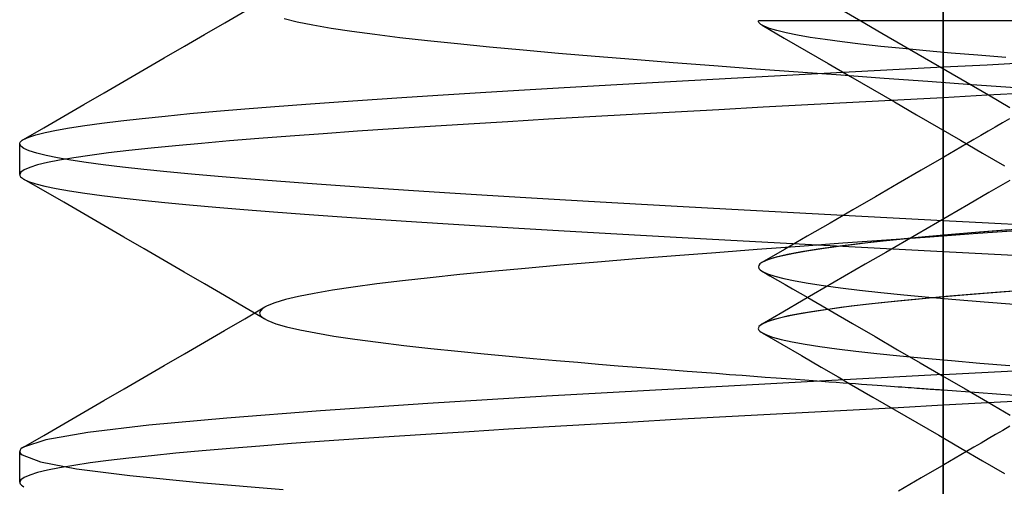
# Model space of a CAD drawing. Header units: millimetres. Extents: x 0 to 93, y -1.2 to 50.
# Tile 88 of 140: x 82.9 to 84.5, y 4.443 to 5.202. Entities that reach past the tile are written whole.
import ezdxf

# ---------------------------------------------------------------- set-up
doc = ezdxf.new("R2010")
doc.units = ezdxf.units.MM
doc.layers.add('MAIN-1', color=7, linetype='Continuous')
doc.layers.add('MAIN-2', color=7, linetype='Continuous')

msp = doc.modelspace()

# ---------------------------------------------------------------- linework, layer by layer
at = {"layer": 'MAIN-1'}
for p, q in [((84.2396, 5.2155), (84.2664, 5.2)), ((84.115, 5.2), (84.1002, 5.2)), ((84.1005, 5.1985), (84.1002, 5.2)), ((84.1012, 5.197), (84.1005, 5.1985)), ((84.1379, 5.2), (84.115, 5.2)), ((84.1687, 5.2), (84.1379, 5.2)), ((84.2068, 5.2), (84.1687, 5.2)), ((84.2515, 5.2), (84.2068, 5.2)), ((84.302, 5.2), (84.2515, 5.2)), ((84.358, 5.2), (84.302, 5.2)), ((84.4196, 5.2), (84.358, 5.2)), ((84.4882, 5.2), (84.4196, 5.2)), ((84.5652, 5.2), (84.4882, 5.2)), ((84.1025, 5.1956), (84.1012, 5.197)), ((84.1043, 5.1941), (84.1025, 5.1956)), ((84.1066, 5.1927), (84.1043, 5.1941)), ((84.1065, 5.1927), (84.1423, 5.172)), ((84.1094, 5.1912), (84.1066, 5.1927)), ((84.1423, 5.172), (84.1781, 5.1512)), ((84.1781, 5.1512), (84.2138, 5.1305)), ((84.2138, 5.1305), (84.2496, 5.1097)), ((84.2496, 5.1097), (84.2854, 5.0889)), ((84.2854, 5.0889), (84.3212, 5.0681)), ((84.3212, 5.0681), (84.357, 5.0473)), ((84.357, 5.0473), (84.3928, 5.0265)), ((84.3928, 5.0265), (84.4285, 5.0058)), ((84.4005, 5.0221), (84.4005, 4.978)), ((82.904, 5.0055), (82.9044, 5.0058)), ((82.9044, 5.0058), (82.9049, 5.0061)), ((82.9049, 5.0061), (82.9053, 5.0064)), ((82.9053, 5.0064), (82.9058, 5.0067)), ((82.9058, 5.0067), (82.9063, 5.007)), ((82.9063, 5.007), (82.9068, 5.0073)), ((84.4285, 5.0058), (84.4643, 4.985)), ((84.4384, 5), (84.4014, 4.9785)), ((84.4014, 4.9785), (84.3644, 4.957)), ((84.4643, 4.985), (84.5001, 4.9642)), ((84.3644, 4.957), (84.3275, 4.9356)), ((84.3275, 4.9356), (84.2905, 4.9141)), ((84.5084, 4.9406), (84.4748, 4.9211)), ((84.2905, 4.9141), (84.2535, 4.8926)), ((84.4748, 4.9211), (84.4413, 4.9016)), ((84.4413, 4.9016), (84.4078, 4.8821)), ((84.2535, 4.8926), (84.2166, 4.8712)), ((84.4078, 4.8821), (84.3743, 4.8626)), ((84.2166, 4.8712), (84.1797, 4.8498)), ((84.3743, 4.8626), (84.3407, 4.8431)), ((84.1797, 4.8498), (84.1428, 4.8284)), ((84.3461, 4.8463), (84.3028, 4.8419)), ((84.2282, 4.833), (84.1972, 4.8286)), ((84.2635, 4.8374), (84.2282, 4.833)), ((84.3028, 4.8419), (84.2635, 4.8374)), ((84.3407, 4.8431), (84.3071, 4.8236)), ((84.1428, 4.8284), (84.1059, 4.807)), ((84.1293, 4.8156), (84.1154, 4.8113)), ((84.1477, 4.8199), (84.1293, 4.8156)), ((84.1703, 4.8242), (84.1477, 4.8199)), ((84.1972, 4.8286), (84.1703, 4.8242)), ((84.3071, 4.8236), (84.2736, 4.8042)), ((84.1007, 4.8023), (84.1002, 4.7999)), ((84.1002, 4.7999), (84.101, 4.7975)), ((84.1027, 4.8047), (84.1007, 4.8023)), ((84.1059, 4.807), (84.1027, 4.8047)), ((84.1154, 4.8113), (84.1059, 4.807)), ((84.2736, 4.8042), (84.24, 4.7847)), ((84.101, 4.7975), (84.1032, 4.7951)), ((84.1032, 4.7951), (84.1067, 4.7927)), ((84.1066, 4.7929), (84.1189, 4.7857)), ((84.1189, 4.7857), (84.1312, 4.7786)), ((84.24, 4.7847), (84.2066, 4.7653)), ((84.1312, 4.7786), (84.1435, 4.7715)), ((84.1435, 4.7715), (84.1558, 4.7643)), ((84.1558, 4.7643), (84.1681, 4.7572)), ((84.1681, 4.7572), (84.1804, 4.7501)), ((84.2066, 4.7653), (84.1731, 4.7459)), ((84.4047, 4.7516), (84.3616, 4.7477)), ((84.4507, 4.7555), (84.4047, 4.7516)), ((84.4993, 4.7593), (84.4507, 4.7555)), ((84.5506, 4.7632), (84.4993, 4.7593)), ((84.1731, 4.7459), (84.1397, 4.7265)), ((84.2509, 4.7359), (84.2205, 4.732)), ((84.2847, 4.7399), (84.2509, 4.7359)), ((84.3216, 4.7438), (84.2847, 4.7399)), ((84.3616, 4.7477), (84.3216, 4.7438)), ((84.1397, 4.7265), (84.1062, 4.7071)), ((84.1493, 4.7202), (84.1324, 4.7163)), ((84.1696, 4.7241), (84.1493, 4.7202)), ((84.1933, 4.728), (84.1696, 4.7241)), ((84.2205, 4.732), (84.1933, 4.728)), ((84.1012, 4.703), (84.1003, 4.7011)), ((84.1029, 4.7048), (84.1012, 4.703)), ((84.1092, 4.7086), (84.1029, 4.7048)), ((84.1033, 4.7052), (84.1029, 4.7048)), ((84.1038, 4.7055), (84.1033, 4.7052)), ((84.1044, 4.7059), (84.1038, 4.7055)), ((84.1049, 4.7063), (84.1044, 4.7059)), ((84.1055, 4.7067), (84.1049, 4.7063)), ((84.1062, 4.7071), (84.1055, 4.7067)), ((84.119, 4.7125), (84.1092, 4.7086)), ((84.1324, 4.7163), (84.119, 4.7125)), ((84.1003, 4.7011), (84.1001, 4.6993)), ((84.1001, 4.6993), (84.1008, 4.6974)), ((84.1008, 4.6974), (84.1024, 4.6956)), ((84.1024, 4.6956), (84.1047, 4.6937)), ((84.1063, 4.6928), (84.1382, 4.6743)), ((84.1382, 4.6743), (84.17, 4.6558)), ((84.17, 4.6558), (84.2024, 4.637)), ((84.2024, 4.637), (84.2298, 4.6211)), ((84.2298, 4.6211), (84.2478, 4.6107)), ((84.2478, 4.6107), (84.2863, 4.5883)), ((84.2863, 4.5883), (84.3219, 4.5676)), ((84.3219, 4.5676), (84.3576, 4.5469)), ((84.3576, 4.5469), (84.3932, 4.5262)), ((84.3932, 4.5262), (84.4289, 4.5055)), ((84.4005, 4.522), (84.4005, 4.478)), ((82.905, 4.5061), (82.9047, 4.5059)), ((82.9053, 4.5063), (82.905, 4.5061)), ((82.9057, 4.5066), (82.9053, 4.5063)), ((82.906, 4.5068), (82.9057, 4.5066)), ((82.9063, 4.507), (82.906, 4.5068)), ((82.9067, 4.5072), (82.9063, 4.507)), ((84.4384, 4.5), (84.4015, 4.4785)), ((84.4289, 4.5055), (84.4645, 4.4848)), ((84.4015, 4.4785), (84.3646, 4.4571)), ((84.4645, 4.4848), (84.5002, 4.4641)), ((84.3646, 4.4571), (84.3277, 4.4356))]:
    msp.add_line(p, q, dxfattribs=at)
at = {"layer": 'MAIN-2'}
for p, q in [((84.4005, 9), (84.4005, 2.1245)), ((84.4005, 0), (84.4005, 9)), ((84.4005, 0.8), (84.4005, 8)), ((84.4005, 5.4778), (84.4005, 5.0221)), ((83.2334, 5.1968), (83.2661, 5.2158)), ((83.3299, 5.2037), (83.351, 5.1986)), ((83.351, 5.1986), (83.3765, 5.1934)), ((84.2664, 5.2), (84.3009, 5.1799)), ((83.2007, 5.1778), (83.2334, 5.1968)), ((83.3765, 5.1934), (83.4062, 5.1883)), ((83.4062, 5.1883), (83.4398, 5.1832)), ((83.4398, 5.1832), (83.4771, 5.1782)), ((84.1183, 5.1876), (84.1094, 5.1912)), ((84.1183, 5.1876), (84.1094, 5.1912)), ((84.1303, 5.184), (84.1183, 5.1876)), ((84.1303, 5.184), (84.1183, 5.1876)), ((84.1454, 5.1804), (84.1303, 5.184)), ((84.1454, 5.1804), (84.1303, 5.184)), ((83.168, 5.1588), (83.2007, 5.1778)), ((83.4771, 5.1782), (83.5181, 5.1731)), ((83.5181, 5.1731), (83.563, 5.168)), ((83.563, 5.168), (83.6116, 5.1629)), ((84.1635, 5.1768), (84.1454, 5.1804)), ((84.1635, 5.1768), (84.1454, 5.1804)), ((84.1846, 5.1731), (84.1635, 5.1768)), ((84.1846, 5.1731), (84.1635, 5.1768)), ((84.2088, 5.1695), (84.1846, 5.1731)), ((84.2088, 5.1695), (84.1846, 5.1731)), ((84.2361, 5.1658), (84.2088, 5.1695)), ((84.2361, 5.1658), (84.2088, 5.1695)), ((84.2662, 5.1621), (84.2361, 5.1658)), ((84.2662, 5.1621), (84.2361, 5.1658)), ((84.3009, 5.1799), (84.3355, 5.1599)), ((83.1353, 5.1399), (83.168, 5.1588)), ((83.6116, 5.1629), (83.6635, 5.1578)), ((83.6635, 5.1578), (83.7183, 5.1527)), ((83.7183, 5.1527), (83.7754, 5.1476)), ((84.2991, 5.1585), (84.2662, 5.1621)), ((84.2991, 5.1585), (84.2662, 5.1621)), ((84.3347, 5.1548), (84.2991, 5.1585)), ((84.3347, 5.1548), (84.2991, 5.1585)), ((84.3728, 5.1512), (84.3347, 5.1548)), ((84.3728, 5.1512), (84.3347, 5.1548)), ((84.3355, 5.1599), (84.3701, 5.1398)), ((84.4135, 5.1476), (84.3728, 5.1512)), ((84.4135, 5.1476), (84.3728, 5.1512)), ((83.1027, 5.1209), (83.1353, 5.1399)), ((83.7754, 5.1476), (83.835, 5.1425)), ((83.835, 5.1425), (83.897, 5.1375)), ((83.897, 5.1375), (83.9616, 5.1323)), ((84.3701, 5.1398), (84.4047, 5.1197)), ((84.4566, 5.1439), (84.4135, 5.1476)), ((84.4566, 5.1439), (84.4135, 5.1476)), ((84.502, 5.1403), (84.4566, 5.1439)), ((84.502, 5.1403), (84.4566, 5.1439)), ((83.07, 5.1019), (83.1027, 5.1209)), ((83.9616, 5.1323), (84.0281, 5.1272)), ((84.0281, 5.1272), (84.0961, 5.1221)), ((84.0961, 5.1221), (84.1649, 5.117)), ((84.2578, 5.1174), (84.3291, 5.1212)), ((84.3291, 5.1212), (84.4005, 5.125)), ((84.4005, 5.125), (84.4718, 5.1287)), ((84.4005, 5.125), (84.4005, 5.075)), ((84.4047, 5.1197), (84.4392, 5.0996)), ((84.4718, 5.1287), (84.5429, 5.1325)), ((83.0374, 5.083), (83.07, 5.1019)), ((83.9087, 5.0984), (83.977, 5.1022)), ((83.977, 5.1022), (84.0462, 5.106)), ((84.0462, 5.106), (84.1161, 5.1098)), ((84.1161, 5.1098), (84.1867, 5.1136)), ((84.1649, 5.117), (84.2344, 5.112)), ((84.1867, 5.1136), (84.2578, 5.1174)), ((84.2344, 5.112), (84.3045, 5.1069)), ((84.3045, 5.1069), (84.3755, 5.1018)), ((84.3755, 5.1018), (84.4469, 5.0967)), ((83.6488, 5.0832), (83.7114, 5.087)), ((83.7114, 5.087), (83.7757, 5.0908)), ((83.7757, 5.0908), (83.8416, 5.0946)), ((83.8416, 5.0946), (83.9087, 5.0984)), ((84.4392, 5.0996), (84.4739, 5.0795)), ((84.4469, 5.0967), (84.5181, 5.0916)), ((83.0047, 5.064), (83.0374, 5.083)), ((83.4181, 5.0682), (83.4728, 5.0719)), ((83.4728, 5.0719), (83.5295, 5.0757)), ((83.5295, 5.0757), (83.5882, 5.0795)), ((83.5882, 5.0795), (83.6488, 5.0832)), ((84.3269, 5.0711), (84.2535, 5.0672)), ((84.4005, 5.075), (84.3269, 5.0711)), ((84.472, 5.0789), (84.4005, 5.075)), ((84.5434, 5.0827), (84.472, 5.0789)), ((84.4739, 5.0795), (84.5085, 5.0593)), ((82.9721, 5.0451), (83.0047, 5.064)), ((83.2203, 5.0529), (83.2662, 5.0568)), ((83.2662, 5.0568), (83.3147, 5.0606)), ((83.3147, 5.0606), (83.3654, 5.0644)), ((83.3654, 5.0644), (83.4181, 5.0682)), ((84.036, 5.0555), (83.965, 5.0516)), ((84.1079, 5.0594), (84.036, 5.0555)), ((84.1804, 5.0633), (84.1079, 5.0594)), ((84.2535, 5.0672), (84.1804, 5.0633)), ((82.9395, 5.0262), (82.9721, 5.0451)), ((83.0649, 5.0376), (83.0992, 5.0414)), ((83.0992, 5.0414), (83.1366, 5.0452)), ((83.1366, 5.0452), (83.177, 5.0491)), ((83.177, 5.0491), (83.2203, 5.0529)), ((83.7592, 5.0399), (83.6934, 5.036)), ((83.8264, 5.0438), (83.7592, 5.0399)), ((83.8951, 5.0477), (83.8264, 5.0438)), ((83.965, 5.0516), (83.8951, 5.0477)), ((84.5083, 5.0407), (84.4967, 5.0339)), ((82.9068, 5.0073), (82.9395, 5.0262)), ((82.9418, 5.0187), (82.96, 5.0225)), ((82.96, 5.0225), (82.9814, 5.0263)), ((82.9814, 5.0263), (83.006, 5.03)), ((83.006, 5.03), (83.0338, 5.0338)), ((83.0338, 5.0338), (83.0649, 5.0376)), ((83.507, 5.0243), (83.4489, 5.0204)), ((83.5672, 5.0282), (83.507, 5.0243)), ((83.6294, 5.0321), (83.5672, 5.0282)), ((83.6934, 5.036), (83.6294, 5.0321)), ((84.485, 5.0271), (84.4734, 5.0204)), ((84.4967, 5.0339), (84.485, 5.0271)), ((82.9068, 5.0073), (82.9151, 5.0111)), ((82.9151, 5.0111), (82.9268, 5.0149)), ((82.9268, 5.0149), (82.9418, 5.0187)), ((83.289, 5.0086), (83.241, 5.0047)), ((83.3398, 5.0125), (83.289, 5.0086)), ((83.3931, 5.0165), (83.3398, 5.0125)), ((83.4489, 5.0204), (83.3931, 5.0165)), ((84.4501, 5.0068), (84.4384, 5)), ((84.4617, 5.0136), (84.4501, 5.0068)), ((84.4734, 5.0204), (84.4617, 5.0136)), ((82.9004, 4.95), (82.9005, 5)), ((82.9005, 4.9999), (82.9006, 5.0009)), ((82.9022, 4.9962), (82.9005, 4.9999)), ((82.9006, 5.0009), (82.9009, 5.0018)), ((82.9009, 5.0018), (82.9014, 5.0027)), ((82.9014, 5.0027), (82.9021, 5.0037)), ((82.9021, 5.0037), (82.903, 5.0046)), ((82.9074, 4.9924), (82.9022, 4.9962)), ((82.903, 5.0046), (82.904, 5.0055)), ((82.916, 4.9886), (82.9074, 4.9924)), ((83.1139, 4.993), (83.0776, 4.9891)), ((83.1533, 4.9969), (83.1139, 4.993)), ((83.1957, 5.0008), (83.1533, 4.9969)), ((83.241, 5.0047), (83.1957, 5.0008)), ((82.928, 4.9848), (82.916, 4.9886)), ((82.9432, 4.981), (82.928, 4.9848)), ((82.9617, 4.9772), (82.9432, 4.981)), ((82.9834, 4.9734), (82.9617, 4.9772)), ((82.9881, 4.9774), (82.9651, 4.9735)), ((83.0146, 4.9813), (82.9881, 4.9774)), ((83.0445, 4.9852), (83.0146, 4.9813)), ((83.0776, 4.9891), (83.0445, 4.9852)), ((84.4005, 4.978), (84.4005, 4.522)), ((82.9077, 4.9579), (82.9023, 4.954)), ((82.9168, 4.9618), (82.9077, 4.9579)), ((82.9294, 4.9657), (82.9168, 4.9618)), ((82.9455, 4.9696), (82.9294, 4.9657)), ((82.9651, 4.9735), (82.9455, 4.9696)), ((83.0082, 4.9697), (82.9834, 4.9734)), ((83.0362, 4.9659), (83.0082, 4.9697)), ((83.0674, 4.9621), (83.0362, 4.9659)), ((83.1018, 4.9583), (83.0674, 4.9621)), ((83.1392, 4.9545), (83.1018, 4.9583)), ((82.9023, 4.954), (82.9005, 4.95)), ((82.9005, 4.95), (82.9006, 4.9488)), ((82.9006, 4.9488), (82.9011, 4.9476)), ((82.9011, 4.9476), (82.902, 4.9464)), ((82.902, 4.9464), (82.9032, 4.9452)), ((82.9032, 4.9452), (82.9048, 4.944)), ((82.9048, 4.944), (82.9067, 4.9428)), ((82.9067, 4.9428), (82.9149, 4.939)), ((82.9393, 4.9239), (82.9067, 4.9428)), ((83.1797, 4.9507), (83.1392, 4.9545)), ((83.2229, 4.9468), (83.1797, 4.9507)), ((83.2689, 4.943), (83.2229, 4.9468)), ((83.3173, 4.9392), (83.2689, 4.943)), ((82.9149, 4.939), (82.9266, 4.9352)), ((82.9266, 4.9352), (82.9415, 4.9314)), ((82.9415, 4.9314), (82.9598, 4.9276)), ((82.9598, 4.9276), (82.9813, 4.9238)), ((83.368, 4.9354), (83.3173, 4.9392)), ((83.4207, 4.9316), (83.368, 4.9354)), ((83.4753, 4.9279), (83.4207, 4.9316)), ((83.5319, 4.9241), (83.4753, 4.9279)), ((82.9719, 4.905), (82.9393, 4.9239)), ((82.9813, 4.9238), (83.0061, 4.92)), ((83.0061, 4.92), (83.034, 4.9162)), ((83.034, 4.9162), (83.0651, 4.9124)), ((83.0651, 4.9124), (83.0993, 4.9086)), ((83.5905, 4.9204), (83.5319, 4.9241)), ((83.651, 4.9166), (83.5905, 4.9204)), ((83.7135, 4.9129), (83.651, 4.9166)), ((83.7776, 4.9091), (83.7135, 4.9129)), ((83.0045, 4.886), (82.9719, 4.905)), ((83.0993, 4.9086), (83.1364, 4.9048)), ((83.1364, 4.9048), (83.1764, 4.901)), ((83.1764, 4.901), (83.2191, 4.8972)), ((83.2191, 4.8972), (83.2646, 4.8934)), ((83.8433, 4.9053), (83.7776, 4.9091)), ((83.9102, 4.9015), (83.8433, 4.9053)), ((83.9783, 4.8977), (83.9102, 4.9015)), ((84.0473, 4.8939), (83.9783, 4.8977)), ((84.1171, 4.8901), (84.0473, 4.8939)), ((83.0371, 4.8671), (83.0045, 4.886)), ((83.2646, 4.8934), (83.3126, 4.8896)), ((83.3126, 4.8896), (83.3631, 4.8858)), ((83.3631, 4.8858), (83.4159, 4.882)), ((83.4159, 4.882), (83.471, 4.8782)), ((83.471, 4.8782), (83.5283, 4.8744)), ((84.1875, 4.8863), (84.1171, 4.8901)), ((84.2582, 4.8825), (84.1875, 4.8863)), ((84.3293, 4.8787), (84.2582, 4.8825)), ((84.4005, 4.875), (84.3293, 4.8787)), ((83.0698, 4.8482), (83.0371, 4.8671)), ((83.5283, 4.8744), (83.5875, 4.8706)), ((83.5875, 4.8706), (83.6486, 4.8668)), ((83.6486, 4.8668), (83.7114, 4.863)), ((83.7114, 4.863), (83.7758, 4.8592)), ((84.4005, 4.875), (84.4005, 4.825)), ((84.4738, 4.8711), (84.4005, 4.875)), ((84.547, 4.8672), (84.4738, 4.8711)), ((84.5331, 4.8619), (84.4818, 4.858)), ((83.1024, 4.8292), (83.0698, 4.8482)), ((83.7758, 4.8592), (83.8415, 4.8554)), ((83.8415, 4.8554), (83.9086, 4.8516)), ((83.9086, 4.8516), (83.9767, 4.8478)), ((83.9767, 4.8478), (84.0459, 4.844)), ((84.3788, 4.8484), (84.3082, 4.8434)), ((84.3711, 4.8487), (84.3315, 4.8448)), ((84.3882, 4.8502), (84.3461, 4.8463)), ((84.4138, 4.8525), (84.3711, 4.8487)), ((84.4492, 4.8535), (84.3788, 4.8484)), ((84.4335, 4.8541), (84.3882, 4.8502)), ((84.4593, 4.8563), (84.4138, 4.8525)), ((84.4818, 4.858), (84.4335, 4.8541)), ((84.5195, 4.8585), (84.4492, 4.8535)), ((84.5078, 4.86), (84.4593, 4.8563)), ((84.0459, 4.844), (84.1158, 4.8402)), ((84.1674, 4.8332), (84.0985, 4.8281)), ((84.1158, 4.8402), (84.1864, 4.8364)), ((84.2376, 4.8383), (84.1674, 4.8332)), ((84.1864, 4.8364), (84.2575, 4.8326)), ((84.2306, 4.8333), (84.2031, 4.8295)), ((84.2611, 4.8371), (84.2306, 4.8333)), ((84.3082, 4.8434), (84.2376, 4.8383)), ((84.2575, 4.8326), (84.3289, 4.8288)), ((84.2948, 4.841), (84.2611, 4.8371)), ((84.3315, 4.8448), (84.2948, 4.841)), ((83.1351, 4.8102), (83.1024, 4.8292)), ((83.9655, 4.818), (83.9015, 4.8129)), ((84.0311, 4.823), (83.9655, 4.818)), ((84.0985, 4.8281), (84.0311, 4.823)), ((84.1252, 4.8145), (84.1139, 4.8108)), ((84.1398, 4.8182), (84.1252, 4.8145)), ((84.1577, 4.8219), (84.1398, 4.8182)), ((84.1788, 4.8257), (84.1577, 4.8219)), ((84.2031, 4.8295), (84.1788, 4.8257)), ((84.3289, 4.8288), (84.4005, 4.825)), ((84.4005, 4.825), (84.4005, 4.6)), ((84.4005, 4.825), (84.4737, 4.8212)), ((84.4737, 4.8212), (84.5468, 4.8173)), ((83.1678, 4.7913), (83.1351, 4.8102)), ((83.7789, 4.8027), (83.7212, 4.7976)), ((83.8391, 4.8078), (83.7789, 4.8027)), ((83.9015, 4.8129), (83.8391, 4.8078)), ((84.1139, 4.8108), (84.1059, 4.807)), ((83.2005, 4.7723), (83.1678, 4.7913)), ((83.567, 4.7824), (83.522, 4.7773)), ((83.6151, 4.7875), (83.567, 4.7824)), ((83.6665, 4.7925), (83.6151, 4.7875)), ((83.7212, 4.7976), (83.6665, 4.7925)), ((84.1067, 4.7927), (84.1151, 4.7888)), ((84.1067, 4.7927), (84.1151, 4.7888)), ((84.1151, 4.7888), (84.1268, 4.7849)), ((84.1151, 4.7888), (84.1268, 4.7849)), ((84.1268, 4.7849), (84.1418, 4.781)), ((84.1268, 4.7849), (84.1418, 4.781)), ((83.2332, 4.7533), (83.2005, 4.7723)), ((83.4423, 4.7671), (83.4084, 4.7621)), ((83.4803, 4.7722), (83.4423, 4.7671)), ((83.522, 4.7773), (83.4803, 4.7722)), ((84.1418, 4.781), (84.16, 4.7772)), ((84.1418, 4.781), (84.16, 4.7772)), ((84.16, 4.7772), (84.1813, 4.7735)), ((84.16, 4.7772), (84.1813, 4.7735)), ((84.1813, 4.7735), (84.2058, 4.7698)), ((84.1813, 4.7735), (84.2058, 4.7698)), ((84.2058, 4.7698), (84.2336, 4.766)), ((84.2058, 4.7698), (84.2336, 4.766)), ((84.2336, 4.766), (84.2647, 4.7623)), ((84.2336, 4.766), (84.2647, 4.7623)), ((83.2659, 4.7342), (83.2332, 4.7533)), ((83.3533, 4.7519), (83.332, 4.7469)), ((83.3787, 4.757), (83.3533, 4.7519)), ((83.4084, 4.7621), (83.3787, 4.757)), ((84.1804, 4.7501), (84.2168, 4.7289)), ((84.2647, 4.7623), (84.299, 4.7586)), ((84.2647, 4.7623), (84.299, 4.7586)), ((84.299, 4.7586), (84.3366, 4.7548)), ((84.299, 4.7586), (84.3366, 4.7548)), ((84.3366, 4.7548), (84.3772, 4.751)), ((84.3366, 4.7548), (84.3772, 4.751)), ((84.3772, 4.751), (84.4208, 4.7471)), ((84.3772, 4.751), (84.4208, 4.7471)), ((84.421, 4.753), (84.3777, 4.7492)), ((84.467, 4.7568), (84.421, 4.753)), ((84.5157, 4.7606), (84.467, 4.7568)), ((83.2986, 4.7152), (83.2659, 4.7342)), ((83.266, 4.7158), (83.2987, 4.7348)), ((83.3022, 4.7367), (83.2954, 4.7327)), ((83.3149, 4.7418), (83.3022, 4.7367)), ((83.332, 4.7469), (83.3149, 4.7418)), ((84.234, 4.7338), (84.2058, 4.7299)), ((84.2653, 4.7376), (84.234, 4.7338)), ((84.2998, 4.7415), (84.2653, 4.7376)), ((84.3372, 4.7454), (84.2998, 4.7415)), ((84.3777, 4.7492), (84.3372, 4.7454)), ((84.4208, 4.7471), (84.467, 4.7432)), ((84.4208, 4.7471), (84.467, 4.7432)), ((84.467, 4.7432), (84.5157, 4.7392)), ((84.467, 4.7432), (84.5157, 4.7392)), ((83.2914, 4.7287), (83.2902, 4.7247)), ((83.2902, 4.7247), (83.2918, 4.7207)), ((83.2954, 4.7327), (83.2914, 4.7287)), ((83.2918, 4.7207), (83.2962, 4.7168)), ((84.141, 4.7184), (84.126, 4.7146)), ((84.1593, 4.7222), (84.141, 4.7184)), ((84.1809, 4.726), (84.1593, 4.7222)), ((84.2058, 4.7299), (84.1809, 4.726)), ((84.2168, 4.7289), (84.2533, 4.7078)), ((83.2333, 4.6968), (83.266, 4.7158)), ((83.2962, 4.7168), (83.3034, 4.7128)), ((83.3034, 4.7128), (83.3164, 4.7077)), ((83.3164, 4.7077), (83.3338, 4.7026)), ((83.3338, 4.7026), (83.3555, 4.6976)), ((84.1144, 4.7108), (84.1062, 4.7071)), ((84.126, 4.7146), (84.1144, 4.7108)), ((84.2533, 4.7078), (84.2898, 4.6866)), ((83.2006, 4.6778), (83.2333, 4.6968)), ((83.3555, 4.6976), (83.3812, 4.6926)), ((83.3812, 4.6926), (83.4109, 4.6876)), ((83.4109, 4.6876), (83.4446, 4.6825)), ((84.1047, 4.6937), (84.1122, 4.6899)), ((84.1047, 4.6937), (84.1122, 4.6899)), ((84.1122, 4.6899), (84.1232, 4.686)), ((84.1122, 4.6899), (84.1232, 4.686)), ((84.1232, 4.686), (84.1375, 4.6821)), ((84.1232, 4.686), (84.1375, 4.6821)), ((84.2898, 4.6866), (84.3263, 4.6654)), ((83.1679, 4.6588), (83.2006, 4.6778)), ((83.4446, 4.6825), (83.4825, 4.6775)), ((83.4825, 4.6775), (83.5242, 4.6724)), ((83.5242, 4.6724), (83.5682, 4.6675)), ((84.1375, 4.6821), (84.1552, 4.6782)), ((84.1375, 4.6821), (84.1552, 4.6782)), ((84.1552, 4.6782), (84.176, 4.6744)), ((84.1552, 4.6782), (84.176, 4.6744)), ((84.176, 4.6744), (84.2002, 4.6706)), ((84.176, 4.6744), (84.2002, 4.6706)), ((84.2002, 4.6706), (84.2276, 4.6668)), ((84.2002, 4.6706), (84.2276, 4.6668)), ((83.1352, 4.6398), (83.1679, 4.6588)), ((83.5682, 4.6675), (83.6122, 4.6628)), ((83.6122, 4.6628), (83.6547, 4.6586)), ((83.6547, 4.6586), (83.6954, 4.6548)), ((83.6954, 4.6548), (83.7344, 4.6512)), ((84.2276, 4.6668), (84.2585, 4.663)), ((84.2276, 4.6668), (84.2585, 4.663)), ((84.2585, 4.663), (84.2925, 4.6592)), ((84.2585, 4.663), (84.2925, 4.6592)), ((84.2925, 4.6592), (84.3299, 4.6553)), ((84.2925, 4.6592), (84.3299, 4.6553)), ((84.3263, 4.6654), (84.3628, 4.6442)), ((84.3299, 4.6553), (84.3703, 4.6515)), ((84.3299, 4.6553), (84.3703, 4.6515)), ((83.1025, 4.6208), (83.1352, 4.6398)), ((83.7344, 4.6512), (83.7717, 4.6479)), ((83.7717, 4.6479), (83.8071, 4.6449)), ((83.8071, 4.6449), (83.8407, 4.6421)), ((83.8407, 4.6421), (83.8727, 4.6394)), ((83.8727, 4.6394), (83.9029, 4.637)), ((84.3628, 4.6442), (84.3993, 4.6229)), ((84.3703, 4.6515), (84.4138, 4.6476)), ((84.3703, 4.6515), (84.4138, 4.6476)), ((84.4138, 4.6476), (84.46, 4.6437)), ((84.4138, 4.6476), (84.46, 4.6437)), ((84.46, 4.6437), (84.5088, 4.6398)), ((84.46, 4.6437), (84.5088, 4.6398)), ((83.9029, 4.637), (83.9316, 4.6347)), ((83.9316, 4.6347), (83.9587, 4.6326)), ((83.9587, 4.6326), (83.9843, 4.6306)), ((83.9843, 4.6306), (84.0086, 4.6287)), ((84.0086, 4.6287), (84.0315, 4.627)), ((84.0315, 4.627), (84.0532, 4.6253)), ((84.0532, 4.6253), (84.0737, 4.6238)), ((84.0737, 4.6238), (84.0931, 4.6223)), ((84.0931, 4.6223), (84.1115, 4.621)), ((84.4005, 4.625), (84.1793, 4.6132)), ((84.3993, 4.6229), (84.4359, 4.6017)), ((84.4005, 4.625), (84.4737, 4.6289)), ((84.4005, 4.625), (84.4005, 4.575)), ((84.4737, 4.6289), (84.5469, 4.6328)), ((83.0699, 4.6019), (83.1025, 4.6208)), ((84.1793, 4.6132), (83.963, 4.6014)), ((84.1115, 4.621), (84.1289, 4.6197)), ((84.1289, 4.6197), (84.1453, 4.6185)), ((84.1453, 4.6185), (84.1608, 4.6173)), ((84.1608, 4.6173), (84.1755, 4.6162)), ((84.1755, 4.6162), (84.1894, 4.6152)), ((84.1894, 4.6152), (84.2025, 4.6143)), ((84.2025, 4.6143), (84.2149, 4.6134)), ((84.2149, 4.6134), (84.2266, 4.6125)), ((84.2266, 4.6125), (84.2377, 4.6117)), ((84.2377, 4.6117), (84.2482, 4.6109)), ((84.2482, 4.6109), (84.2582, 4.6102)), ((84.2582, 4.6102), (84.2676, 4.6095)), ((84.2676, 4.6095), (84.2766, 4.6089)), ((84.2766, 4.6089), (84.285, 4.6083)), ((84.285, 4.6083), (84.2931, 4.6077)), ((84.2931, 4.6077), (84.3007, 4.6072)), ((84.3007, 4.6072), (84.3079, 4.6067)), ((84.3079, 4.6067), (84.3147, 4.6062)), ((84.3147, 4.6062), (84.3211, 4.6057)), ((83.0372, 4.5829), (83.0699, 4.6019)), ((83.963, 4.6014), (83.7562, 4.5896)), ((84.3211, 4.6057), (84.3272, 4.6052)), ((84.3272, 4.6052), (84.333, 4.6048)), ((84.333, 4.6048), (84.3384, 4.6044)), ((84.3384, 4.6044), (84.3437, 4.604)), ((84.3437, 4.604), (84.3486, 4.6037)), ((84.3486, 4.6037), (84.3533, 4.6034)), ((84.3533, 4.6034), (84.3577, 4.6031)), ((84.3577, 4.6031), (84.3618, 4.6028)), ((84.3618, 4.6028), (84.3657, 4.6025)), ((84.3657, 4.6025), (84.3693, 4.6023)), ((84.3693, 4.6023), (84.3728, 4.602)), ((84.3728, 4.602), (84.3761, 4.6018)), ((84.3761, 4.6018), (84.3792, 4.6015)), ((84.3792, 4.6015), (84.3822, 4.6013)), ((84.3822, 4.6013), (84.385, 4.6011)), ((84.385, 4.6011), (84.3877, 4.6009)), ((84.3877, 4.6009), (84.3901, 4.6007)), ((84.3901, 4.6007), (84.3924, 4.6006)), ((84.3924, 4.6006), (84.3946, 4.6005)), ((84.3946, 4.6005), (84.3966, 4.6004)), ((84.3966, 4.6004), (84.3986, 4.6003)), ((84.3986, 4.6003), (84.4005, 4.6)), ((84.4005, 4.6), (84.4583, 4.5959)), ((84.4005, 4.6), (84.4005, 4.3749)), ((84.4359, 4.6017), (84.4724, 4.5804)), ((84.4583, 4.5959), (84.5159, 4.5917)), ((83.0046, 4.564), (83.0372, 4.5829)), ((83.5635, 4.5778), (83.3891, 4.5661)), ((83.7562, 4.5896), (83.5635, 4.5778)), ((84.4005, 4.575), (84.3273, 4.5711)), ((84.4722, 4.5788), (84.4005, 4.575)), ((84.5438, 4.5826), (84.4722, 4.5788)), ((84.4724, 4.5804), (84.509, 4.5591)), ((82.972, 4.545), (83.0046, 4.564)), ((83.3891, 4.5661), (83.2368, 4.5543)), ((84.109, 4.5596), (84.0373, 4.5557)), ((84.1814, 4.5634), (84.109, 4.5596)), ((84.2542, 4.5673), (84.1814, 4.5634)), ((84.3273, 4.5711), (84.2542, 4.5673)), ((82.9394, 4.5261), (82.972, 4.545)), ((83.11, 4.5425), (83.0113, 4.5308)), ((83.2368, 4.5543), (83.11, 4.5425)), ((83.8276, 4.5439), (83.7602, 4.5399)), ((83.8964, 4.5478), (83.8276, 4.5439)), ((83.9663, 4.5517), (83.8964, 4.5478)), ((84.0373, 4.5557), (83.9663, 4.5517)), ((82.9068, 4.5072), (82.9394, 4.5261)), ((83.0113, 4.5308), (82.9431, 4.519)), ((83.5686, 4.5282), (83.5087, 4.5244)), ((83.6305, 4.5321), (83.5686, 4.5282)), ((83.6944, 4.536), (83.6305, 4.5321)), ((83.7602, 4.5399), (83.6944, 4.536)), ((84.4854, 4.5273), (84.4736, 4.5205)), ((84.4971, 4.5341), (84.4854, 4.5273)), ((84.5088, 4.541), (84.4971, 4.5341)), ((82.9431, 4.519), (82.9067, 4.5072)), ((83.3417, 4.5127), (83.2906, 4.5088)), ((83.3952, 4.5166), (83.3417, 4.5127)), ((83.4509, 4.5205), (83.3952, 4.5166)), ((83.5087, 4.5244), (83.4509, 4.5205)), ((84.4619, 4.5136), (84.4501, 4.5068)), ((84.4736, 4.5205), (84.4619, 4.5136)), ((82.901, 4.5021), (82.9005, 4.5002)), ((82.9005, 4.5002), (82.9009, 4.4982)), ((82.9005, 4.45), (82.9005, 4.4999)), ((82.9009, 4.4982), (82.9021, 4.4963)), ((82.9024, 4.504), (82.901, 4.5021)), ((82.9021, 4.4963), (82.9042, 4.4944)), ((82.9047, 4.5059), (82.9024, 4.504)), ((82.9042, 4.4944), (82.934, 4.4831)), ((83.154, 4.497), (83.1144, 4.4931)), ((83.1966, 4.5009), (83.154, 4.497)), ((83.2422, 4.5048), (83.1966, 4.5009)), ((83.2906, 4.5088), (83.2422, 4.5048)), ((84.4501, 4.5068), (84.4384, 4.5)), ((82.934, 4.4831), (82.9927, 4.4719)), ((83.0147, 4.4813), (82.9882, 4.4774)), ((83.0447, 4.4852), (83.0147, 4.4813)), ((83.0779, 4.4891), (83.0447, 4.4852)), ((83.1144, 4.4931), (83.0779, 4.4891)), ((84.4005, 4.478), (84.4005, 4.022)), ((82.9293, 4.4656), (82.9167, 4.4617)), ((82.9454, 4.4696), (82.9293, 4.4656)), ((82.965, 4.4735), (82.9454, 4.4696)), ((82.9882, 4.4774), (82.965, 4.4735)), ((82.9927, 4.4719), (83.0794, 4.4607)), ((82.9023, 4.4539), (82.9005, 4.45)), ((82.9005, 4.45), (82.9007, 4.4488)), ((82.9007, 4.4488), (82.9012, 4.4476)), ((82.9012, 4.4476), (82.9021, 4.4464)), ((82.9021, 4.4464), (82.9034, 4.4451)), ((82.9077, 4.4578), (82.9023, 4.4539)), ((82.9167, 4.4617), (82.9077, 4.4578)), ((83.0794, 4.4607), (83.1923, 4.4495)), ((83.1923, 4.4495), (83.3286, 4.4383)), ((82.9034, 4.4451), (82.905, 4.4439)), ((82.905, 4.4439), (82.9069, 4.4427))]:
    msp.add_line(p, q, dxfattribs=at)

doc.saveas('drawing.dxf')
